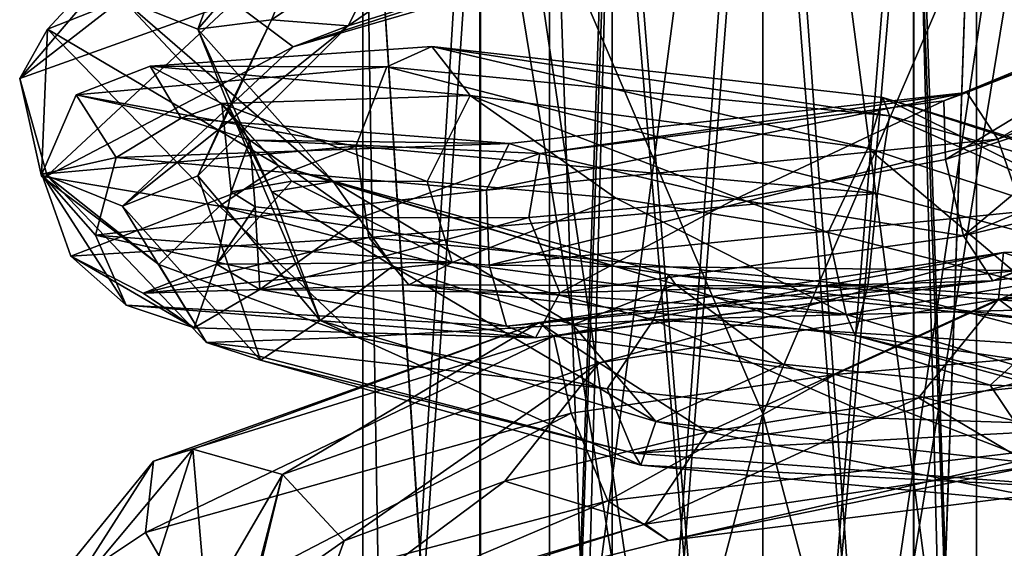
# Model space of a CAD drawing. Header units: millimetres. Extents: x -25 to 71, y -3 to 471.
# Tile 159 of 199: x -14 to 5, y 366 to 376. Entities that reach past the tile are written whole.
import ezdxf

# ---------------------------------------------------------------- set-up
doc = ezdxf.new("R2010")
doc.units = ezdxf.units.MM
doc.header["$LTSCALE"] = 65.185185
for name, color, linetype in [('1623', 7, 'CONTINUOUS'), ('1624', 7, 'CONTINUOUS'), ('1637', 7, 'CONTINUOUS'), ('1638', 7, 'CONTINUOUS'), ('1639', 7, 'CONTINUOUS'), ('1640', 7, 'CONTINUOUS'), ('902', 7, 'CONTINUOUS'), ('903', 7, 'CONTINUOUS'), ('904', 7, 'CONTINUOUS'), ('905', 7, 'CONTINUOUS')]:
    doc.layers.add(name, color=color, linetype=linetype)

msp = doc.modelspace()

# ---------------------------------------------------------------- linework, layer by layer
at = {"layer": '1623', "linetype": 'CONTINUOUS'}
for points in [[(9.226, 376.487, 9.482), (3.388, 374.063, 13.805), (10.449, 376.83, 10.327), (9.226, 376.487, 9.482)], [(10.449, 376.83, 10.327), (3.388, 374.063, 13.805), (3.823, 374.215, 15.248), (10.449, 376.83, 10.327)], [(10.449, 376.83, 10.327), (3.823, 374.215, 15.248), (4.401, 373.346, 16.338), (10.449, 376.83, 10.327)], [(11.738, 376.122, 10.714), (10.449, 376.83, 10.327), (4.401, 373.346, 16.338), (11.738, 376.122, 10.714)], [(9.226, 376.487, 9.482), (3.425, 372.96, 12.832), (3.388, 374.063, 13.805), (9.226, 376.487, 9.482)], [(6.826, 374.102, 10.981), (3.425, 372.96, 12.832), (9.226, 376.487, 9.482), (6.826, 374.102, 10.981)], [(11.738, 376.122, 10.714), (4.401, 373.346, 16.338), (4.869, 371.991, 16.434), (11.738, 376.122, 10.714)], [(-11.487, 374.713, -0.062), (-5.487, 374.163, -5.906), (-6.204, 375.081, -6.942), (-11.487, 374.713, -0.062)], [(-11.487, 374.713, -0.062), (-6.204, 375.081, -6.942), (-7.047, 374.699, -8.194), (-11.487, 374.713, -0.062)], [(-7.047, 374.699, -8.194), (-6.204, 375.081, -6.942), (2.374, 373.781, -10.24), (-7.047, 374.699, -8.194)], [(-5.487, 374.163, -5.906), (1.967, 373.175, -7.515), (-6.204, 375.081, -6.942), (-5.487, 374.163, -5.906)], [(-6.204, 375.081, -6.942), (1.967, 373.175, -7.515), (2.248, 374.125, -8.723), (-6.204, 375.081, -6.942)], [(-6.204, 375.081, -6.942), (2.248, 374.125, -8.723), (2.374, 373.781, -10.24), (-6.204, 375.081, -6.942)], [(-10.905, 373.737, 8.533), (-11.487, 374.713, -0.062), (-12.869, 374.177, -0.483), (-10.905, 373.737, 8.533)], [(-12.869, 374.177, -0.483), (-11.487, 374.713, -0.062), (-7.047, 374.699, -8.194), (-12.869, 374.177, -0.483)], [(-12.869, 374.177, -0.483), (-7.047, 374.699, -8.194), (-7.629, 373.211, -8.864), (-12.869, 374.177, -0.483)], [(-10.139, 374.009, 0.206), (-5.487, 374.163, -5.906), (-11.487, 374.713, -0.062), (-10.139, 374.009, 0.206)], [(-10.905, 373.737, 8.533), (-10.139, 374.009, 0.206), (-11.487, 374.713, -0.062), (-10.905, 373.737, 8.533)], [(-7.629, 373.211, -8.864), (-7.047, 374.699, -8.194), (2.148, 372.328, -11.199), (-7.629, 373.211, -8.864)], [(-7.047, 374.699, -8.194), (2.374, 373.781, -10.24), (2.148, 372.328, -11.199), (-7.047, 374.699, -8.194)], [(-12.12, 373.002, 9.079), (-12.869, 374.177, -0.483), (-13.515, 372.688, -0.696), (-12.12, 373.002, 9.079)], [(-13.515, 372.688, -0.696), (-12.869, 374.177, -0.483), (-7.629, 373.211, -8.864), (-13.515, 372.688, -0.696)], [(-12.12, 373.002, 9.079), (-10.905, 373.737, 8.533), (-12.869, 374.177, -0.483), (-12.12, 373.002, 9.079)], [(-10.139, 374.009, 0.206), (-6.291, 372.548, -4.951), (-5.487, 374.163, -5.906), (-10.139, 374.009, 0.206)], [(-6.291, 372.548, -4.951), (-2.756, 372.24, -6.901), (-5.487, 374.163, -5.906), (-6.291, 372.548, -4.951)], [(-2.756, 372.24, -6.901), (1.225, 371.594, -7.359), (-5.487, 374.163, -5.906), (-2.756, 372.24, -6.901)], [(-5.487, 374.163, -5.906), (1.225, 371.594, -7.359), (1.967, 373.175, -7.515), (-5.487, 374.163, -5.906)], [(3.823, 374.215, 15.248), (-4.754, 373.261, 14.609), (-5.182, 372.388, 15.763), (3.823, 374.215, 15.248)], [(4.401, 373.346, 16.338), (3.823, 374.215, 15.248), (-5.182, 372.388, 15.763), (4.401, 373.346, 16.338)], [(3.823, 374.215, 15.248), (-4.18, 373.078, 13.219), (-4.754, 373.261, 14.609), (3.823, 374.215, 15.248)], [(3.388, 374.063, 13.805), (-4.18, 373.078, 13.219), (3.823, 374.215, 15.248), (3.388, 374.063, 13.805)], [(3.388, 374.063, 13.805), (-0.523, 372.22, 13.247), (-4.18, 373.078, 13.219), (3.388, 374.063, 13.805)], [(3.425, 372.96, 12.832), (-0.523, 372.22, 13.247), (3.388, 374.063, 13.805), (3.425, 372.96, 12.832)], [(1.967, 373.175, -7.515), (8.414, 371.051, -3.909), (2.248, 374.125, -8.723), (1.967, 373.175, -7.515)], [(2.248, 374.125, -8.723), (8.414, 371.051, -3.909), (9.549, 371.851, -4.602), (2.248, 374.125, -8.723)], [(2.248, 374.125, -8.723), (9.549, 371.851, -4.602), (10.579, 371.422, -5.677), (2.248, 374.125, -8.723)], [(2.374, 373.781, -10.24), (2.248, 374.125, -8.723), (10.579, 371.422, -5.677), (2.374, 373.781, -10.24)], [(-9.614, 373.328, 7.827), (-10.139, 374.009, 0.206), (-10.905, 373.737, 8.533), (-9.614, 373.328, 7.827)], [(-8.829, 372.557, -1.796), (-6.291, 372.548, -4.951), (-10.139, 374.009, 0.206), (-8.829, 372.557, -1.796)], [(-9.965, 372.358, 2.081), (-8.829, 372.557, -1.796), (-10.139, 374.009, 0.206), (-9.965, 372.358, 2.081)], [(-9.614, 373.328, 7.827), (-9.965, 372.358, 2.081), (-10.139, 374.009, 0.206), (-9.614, 373.328, 7.827)], [(-4.754, 373.261, 14.609), (-10.905, 373.737, 8.533), (-12.12, 373.002, 9.079), (-4.754, 373.261, 14.609)], [(-4.754, 373.261, 14.609), (-9.614, 373.328, 7.827), (-10.905, 373.737, 8.533), (-4.754, 373.261, 14.609)], [(2.148, 372.328, -11.199), (2.374, 373.781, -10.24), (10.825, 370.023, -6.602), (2.148, 372.328, -11.199)], [(2.374, 373.781, -10.24), (10.579, 371.422, -5.677), (10.825, 370.023, -6.602), (2.374, 373.781, -10.24)], [(-9.515, 372.079, 6.094), (-9.965, 372.358, 2.081), (-9.614, 373.328, 7.827), (-9.515, 372.079, 6.094)], [(-7.553, 371.871, 9.618), (-9.515, 372.079, 6.094), (-9.614, 373.328, 7.827), (-7.553, 371.871, 9.618)], [(-4.18, 373.078, 13.219), (-7.553, 371.871, 9.618), (-9.614, 373.328, 7.827), (-4.18, 373.078, 13.219)], [(-4.18, 373.078, 13.219), (-9.614, 373.328, 7.827), (-4.754, 373.261, 14.609), (-4.18, 373.078, 13.219)], [(4.401, 373.346, 16.338), (-5.182, 372.388, 15.763), (-5.128, 370.982, 16.067), (4.401, 373.346, 16.338)], [(4.869, 371.991, 16.434), (4.401, 373.346, 16.338), (-5.128, 370.982, 16.067), (4.869, 371.991, 16.434)], [(-5.182, 372.388, 15.763), (-4.754, 373.261, 14.609), (-12.12, 373.002, 9.079), (-5.182, 372.388, 15.763)], [(1.225, 371.594, -7.359), (4.98, 370.634, -6.272), (1.967, 373.175, -7.515), (1.225, 371.594, -7.359)], [(1.967, 373.175, -7.515), (4.98, 370.634, -6.272), (8.414, 371.051, -3.909), (1.967, 373.175, -7.515)], [(-12.511, 371.545, 9.258), (-12.12, 373.002, 9.079), (-13.515, 372.688, -0.696), (-12.511, 371.545, 9.258)], [(-5.182, 372.388, 15.763), (-12.12, 373.002, 9.079), (-12.511, 371.545, 9.258), (-5.182, 372.388, 15.763)], [(-4.386, 371.879, 12.128), (-7.553, 371.871, 9.618), (-4.18, 373.078, 13.219), (-4.386, 371.879, 12.128)], [(-0.523, 372.22, 13.247), (-4.386, 371.879, 12.128), (-4.18, 373.078, 13.219), (-0.523, 372.22, 13.247)], [(-5.128, 370.982, 16.067), (-5.182, 372.388, 15.763), (-12.511, 371.545, 9.258), (-5.128, 370.982, 16.067)], [(7.325, 365.908, 9.443), (0.341, 364.283, 12.126), (8.289, 366.258, 10.566), (7.325, 365.908, 9.443)], [(8.289, 366.258, 10.566), (0.341, 364.283, 12.126), (0.367, 364.561, 13.615), (8.289, 366.258, 10.566)], [(8.289, 366.258, 10.566), (0.367, 364.561, 13.615), (0.549, 363.789, 14.896), (8.289, 366.258, 10.566)], [(9.357, 365.543, 11.365), (8.289, 366.258, 10.566), (0.549, 363.789, 14.896), (9.357, 365.543, 11.365)], [(7.325, 365.908, 9.443), (2.065, 363.349, 11.147), (0.341, 364.283, 12.126), (7.325, 365.908, 9.443)], [(5.73, 364.22, 9.683), (2.065, 363.349, 11.147), (7.325, 365.908, 9.443), (5.73, 364.22, 9.683)]]:
    msp.add_3dface(points, dxfattribs=at)
at = {"layer": '1624', "linetype": 'CONTINUOUS'}
for points in [[(3.425, 372.96, 12.832), (6.826, 374.102, 10.981), (3.759, 371.536, 12.978), (3.425, 372.96, 12.832)], [(6.826, 374.102, 10.981), (9.405, 373.898, 8.391), (3.759, 371.536, 12.978), (6.826, 374.102, 10.981)], [(9.405, 373.898, 8.391), (10.684, 373.189, 8.82), (3.759, 371.536, 12.978), (9.405, 373.898, 8.391)], [(-13.515, 372.688, -0.696), (-7.629, 373.211, -8.864), (-12.969, 371.15, -0.784), (-13.515, 372.688, -0.696)], [(-7.629, 373.211, -8.864), (-7.386, 371.505, -8.668), (-12.969, 371.15, -0.784), (-7.629, 373.211, -8.864)], [(-7.629, 373.211, -8.864), (2.148, 372.328, -11.199), (-7.386, 371.505, -8.668), (-7.629, 373.211, -8.864)], [(10.684, 373.189, 8.82), (4.312, 370.688, 14.103), (3.759, 371.536, 12.978), (10.684, 373.189, 8.82)], [(10.684, 373.189, 8.82), (4.772, 370.885, 15.528), (4.312, 370.688, 14.103), (10.684, 373.189, 8.82)], [(-0.523, 372.22, 13.247), (3.425, 372.96, 12.832), (3.759, 371.536, 12.978), (-0.523, 372.22, 13.247)], [(-12.511, 371.545, 9.258), (-13.515, 372.688, -0.696), (-11.933, 370.233, 8.77), (-12.511, 371.545, 9.258)], [(-13.515, 372.688, -0.696), (-12.969, 371.15, -0.784), (-11.933, 370.233, 8.77), (-13.515, 372.688, -0.696)], [(-8.829, 372.557, -1.796), (-9.965, 372.358, 2.081), (-10.239, 371.002, -0.092), (-8.829, 372.557, -1.796)], [(-8.829, 372.557, -1.796), (-10.239, 371.002, -0.092), (-5.825, 371.032, -6.366), (-8.829, 372.557, -1.796)], [(-6.291, 372.548, -4.951), (-8.829, 372.557, -1.796), (-5.825, 371.032, -6.366), (-6.291, 372.548, -4.951)], [(-2.756, 372.24, -6.901), (-6.291, 372.548, -4.951), (-5.825, 371.032, -6.366), (-2.756, 372.24, -6.901)], [(-9.965, 372.358, 2.081), (-9.515, 372.079, 6.094), (-10.239, 371.002, -0.092), (-9.965, 372.358, 2.081)], [(2.148, 372.328, -11.199), (1.967, 370.592, -10.967), (-7.386, 371.505, -8.668), (2.148, 372.328, -11.199)], [(-2.756, 372.24, -6.901), (-5.825, 371.032, -6.366), (1.561, 370.059, -8.227), (-2.756, 372.24, -6.901)], [(-4.386, 371.879, 12.128), (-0.523, 372.22, 13.247), (-3.805, 370.467, 12.694), (-4.386, 371.879, 12.128)], [(-0.523, 372.22, 13.247), (3.759, 371.536, 12.978), (-3.805, 370.467, 12.694), (-0.523, 372.22, 13.247)], [(1.225, 371.594, -7.359), (-2.756, 372.24, -6.901), (1.561, 370.059, -8.227), (1.225, 371.594, -7.359)], [(2.148, 372.328, -11.199), (10.825, 370.023, -6.602), (1.967, 370.592, -10.967), (2.148, 372.328, -11.199)], [(-9.515, 372.079, 6.094), (-9.427, 370.527, 7.509), (-10.239, 371.002, -0.092), (-9.515, 372.079, 6.094)], [(-9.515, 372.079, 6.094), (-7.553, 371.871, 9.618), (-9.427, 370.527, 7.509), (-9.515, 372.079, 6.094)], [(-7.553, 371.871, 9.618), (-4.386, 371.879, 12.128), (-9.427, 370.527, 7.509), (-7.553, 371.871, 9.618)], [(-4.386, 371.879, 12.128), (-3.805, 370.467, 12.694), (-9.427, 370.527, 7.509), (-4.386, 371.879, 12.128)], [(4.869, 371.991, 16.434), (-5.128, 370.982, 16.067), (4.772, 370.885, 15.528), (4.869, 371.991, 16.434)], [(-12.969, 371.15, -0.784), (-7.386, 371.505, -8.668), (-11.614, 370.459, -0.529), (-12.969, 371.15, -0.784)], [(-5.128, 370.982, 16.067), (-12.511, 371.545, 9.258), (-4.807, 369.843, 15.256), (-5.128, 370.982, 16.067)], [(-12.511, 371.545, 9.258), (-11.933, 370.233, 8.77), (-4.807, 369.843, 15.256), (-12.511, 371.545, 9.258)], [(-11.614, 370.459, -0.529), (-7.386, 371.505, -8.668), (-6.639, 370.616, -7.627), (-11.614, 370.459, -0.529)], [(-7.386, 371.505, -8.668), (1.967, 370.592, -10.967), (-6.639, 370.616, -7.627), (-7.386, 371.505, -8.668)], [(3.759, 371.536, 12.978), (4.312, 370.688, 14.103), (-3.805, 370.467, 12.694), (3.759, 371.536, 12.978)], [(4.98, 370.634, -6.272), (1.225, 371.594, -7.359), (1.561, 370.059, -8.227), (4.98, 370.634, -6.272)], [(-11.933, 370.233, 8.77), (-12.969, 371.15, -0.784), (-10.659, 369.81, 8.051), (-11.933, 370.233, 8.77)], [(-10.659, 369.81, 8.051), (-12.969, 371.15, -0.784), (-11.614, 370.459, -0.529), (-10.659, 369.81, 8.051)], [(-11.614, 370.459, -0.529), (-6.639, 370.616, -7.627), (-5.825, 371.032, -6.366), (-11.614, 370.459, -0.529)], [(-10.239, 371.002, -0.092), (-11.614, 370.459, -0.529), (-5.825, 371.032, -6.366), (-10.239, 371.002, -0.092)], [(-10.659, 369.81, 8.051), (-11.614, 370.459, -0.529), (-10.239, 371.002, -0.092), (-10.659, 369.81, 8.051)], [(-9.427, 370.527, 7.509), (-10.659, 369.81, 8.051), (-10.239, 371.002, -0.092), (-9.427, 370.527, 7.509)], [(-5.825, 371.032, -6.366), (-6.639, 370.616, -7.627), (1.561, 370.059, -8.227), (-5.825, 371.032, -6.366)], [(-5.128, 370.982, 16.067), (-4.807, 369.843, 15.256), (4.772, 370.885, 15.528), (-5.128, 370.982, 16.067)], [(4.772, 370.885, 15.528), (-4.807, 369.843, 15.256), (4.312, 370.688, 14.103), (4.772, 370.885, 15.528)], [(-6.639, 370.616, -7.627), (1.967, 370.592, -10.967), (1.727, 369.666, -9.729), (-6.639, 370.616, -7.627)], [(-6.639, 370.616, -7.627), (1.727, 369.666, -9.729), (1.561, 370.059, -8.227), (-6.639, 370.616, -7.627)], [(4.312, 370.688, 14.103), (-4.807, 369.843, 15.256), (-4.261, 369.623, 13.865), (4.312, 370.688, 14.103)], [(4.312, 370.688, 14.103), (-4.261, 369.623, 13.865), (-3.805, 370.467, 12.694), (4.312, 370.688, 14.103)], [(4.98, 370.634, -6.272), (1.561, 370.059, -8.227), (8.148, 368.078, -4.82), (4.98, 370.634, -6.272)], [(1.967, 370.592, -10.967), (10.313, 368.401, -6.597), (1.727, 369.666, -9.729), (1.967, 370.592, -10.967)], [(10.825, 370.023, -6.602), (10.313, 368.401, -6.597), (1.967, 370.592, -10.967), (10.825, 370.023, -6.602)], [(-4.261, 369.623, 13.865), (-10.659, 369.81, 8.051), (-9.427, 370.527, 7.509), (-4.261, 369.623, 13.865)], [(-3.805, 370.467, 12.694), (-4.261, 369.623, 13.865), (-9.427, 370.527, 7.509), (-3.805, 370.467, 12.694)], [(-4.807, 369.843, 15.256), (-11.933, 370.233, 8.77), (-4.261, 369.623, 13.865), (-4.807, 369.843, 15.256)], [(-4.261, 369.623, 13.865), (-11.933, 370.233, 8.77), (-10.659, 369.81, 8.051), (-4.261, 369.623, 13.865)], [(1.561, 370.059, -8.227), (1.727, 369.666, -9.729), (8.148, 368.078, -4.82), (1.561, 370.059, -8.227)], [(1.727, 369.666, -9.729), (10.313, 368.401, -6.597), (9.207, 367.605, -5.851), (1.727, 369.666, -9.729)], [(1.727, 369.666, -9.729), (9.207, 367.605, -5.851), (8.148, 368.078, -4.82), (1.727, 369.666, -9.729)]]:
    msp.add_3dface(points, dxfattribs=at)
at = {"layer": '1637', "linetype": 'CONTINUOUS'}
for points in [[(-6.946, 377.096, 223.24), (-3.579, 378.349, 225.123), (-7.776, 375.464, 223.668), (-6.946, 377.096, 223.24)], [(-7.776, 375.464, 223.668), (-3.579, 378.349, 225.123), (-1.211, 377.527, 226.574), (-7.776, 375.464, 223.668)], [(-13.929, 374.477, 217.955), (-9.925, 375.912, 225.439), (-9.432, 377.971, 226.266), (-13.929, 374.477, 217.955)], [(-7.776, 375.464, 223.668), (-1.211, 377.527, 226.574), (-8.802, 375.076, 224.766), (-7.776, 375.464, 223.668)], [(-8.802, 375.076, 224.766), (-1.211, 377.527, 226.574), (-1.357, 377.241, 228.101), (-8.802, 375.076, 224.766)], [(-8.802, 375.076, 224.766), (-1.357, 377.241, 228.101), (-9.925, 375.912, 225.439), (-8.802, 375.076, 224.766)], [(-9.209, 375.579, 220.237), (-6.946, 377.096, 223.24), (-7.776, 375.464, 223.668), (-9.209, 375.579, 220.237)], [(-13.412, 372.656, 217.341), (-9.925, 375.912, 225.439), (-13.929, 374.477, 217.955), (-13.412, 372.656, 217.341)], [(-13.412, 372.656, 217.341), (-8.802, 375.076, 224.766), (-9.925, 375.912, 225.439), (-13.412, 372.656, 217.341)], [(-10.003, 373.946, 216.616), (-9.209, 375.579, 220.237), (-10.592, 372.657, 217.354), (-10.003, 373.946, 216.616)], [(-10.592, 372.657, 217.354), (-9.209, 375.579, 220.237), (-7.776, 375.464, 223.668), (-10.592, 372.657, 217.354)], [(-10.592, 372.657, 217.354), (-7.776, 375.464, 223.668), (-12.003, 372.087, 217.561), (-10.592, 372.657, 217.354)], [(-12.003, 372.087, 217.561), (-7.776, 375.464, 223.668), (-8.802, 375.076, 224.766), (-12.003, 372.087, 217.561)], [(-12.003, 372.087, 217.561), (-8.802, 375.076, 224.766), (-13.412, 372.656, 217.341), (-12.003, 372.087, 217.561)], [(-13.518, 372.652, 213.184), (-13.412, 372.656, 217.341), (-13.929, 374.477, 217.955), (-13.518, 372.652, 213.184)], [(-8.299, 369.945, 210.806), (-10.003, 373.946, 216.616), (-10.592, 372.657, 217.354), (-8.299, 369.945, 210.806)], [(-9.203, 372.359, 212.981), (-10.003, 373.946, 216.616), (-8.299, 369.945, 210.806), (-9.203, 372.359, 212.981)], [(-11.319, 370.994, 208.864), (-13.412, 372.656, 217.341), (-13.518, 372.652, 213.184), (-11.319, 370.994, 208.864)], [(-10.431, 369.536, 209.005), (-12.003, 372.087, 217.561), (-13.412, 372.656, 217.341), (-10.431, 369.536, 209.005)], [(-10.431, 369.536, 209.005), (-13.412, 372.656, 217.341), (-11.319, 370.994, 208.864), (-10.431, 369.536, 209.005)], [(-9.416, 369.207, 210.084), (-10.592, 372.657, 217.354), (-12.003, 372.087, 217.561), (-9.416, 369.207, 210.084)], [(-8.299, 369.945, 210.806), (-10.592, 372.657, 217.354), (-9.416, 369.207, 210.084), (-8.299, 369.945, 210.806)], [(-6.939, 370.965, 209.94), (-9.203, 372.359, 212.981), (-8.299, 369.945, 210.806), (-6.939, 370.965, 209.94)], [(-9.416, 369.207, 210.084), (-12.003, 372.087, 217.561), (-10.431, 369.536, 209.005), (-9.416, 369.207, 210.084)], [(-7.617, 369.635, 205.585), (-10.431, 369.536, 209.005), (-11.319, 370.994, 208.864), (-7.617, 369.635, 205.585)], [(-2.004, 368.053, 207.319), (-6.939, 370.965, 209.94), (-8.299, 369.945, 210.806), (-2.004, 368.053, 207.319)], [(-3.565, 369.867, 207.999), (-6.939, 370.965, 209.94), (-2.004, 368.053, 207.319), (-3.565, 369.867, 207.999)], [(-2.287, 367.235, 206.078), (-8.299, 369.945, 210.806), (-9.416, 369.207, 210.084), (-2.287, 367.235, 206.078)], [(-2.004, 368.053, 207.319), (-8.299, 369.945, 210.806), (-2.287, 367.235, 206.078), (-2.004, 368.053, 207.319)], [(0.375, 369.127, 207.503), (-3.565, 369.867, 207.999), (-2.004, 368.053, 207.319), (0.375, 369.127, 207.503)], [(-2.921, 368.667, 203.814), (-10.431, 369.536, 209.005), (-7.617, 369.635, 205.585), (-2.921, 368.667, 203.814)], [(-2.419, 367.462, 204.592), (-9.416, 369.207, 210.084), (-10.431, 369.536, 209.005), (-2.419, 367.462, 204.592)], [(-2.419, 367.462, 204.592), (-10.431, 369.536, 209.005), (-2.921, 368.667, 203.814), (-2.419, 367.462, 204.592)], [(-2.287, 367.235, 206.078), (-9.416, 369.207, 210.084), (-2.419, 367.462, 204.592), (-2.287, 367.235, 206.078)], [(5.258, 367.251, 208.721), (0.375, 369.127, 207.503), (-2.004, 368.053, 207.319), (5.258, 367.251, 208.721)], [(4.26, 368.738, 208.559), (0.375, 369.127, 207.503), (5.258, 367.251, 208.721), (4.26, 368.738, 208.559)], [(7.463, 368.641, 211.027), (4.26, 368.738, 208.559), (5.258, 367.251, 208.721), (7.463, 368.641, 211.027)], [(2.169, 368.118, 203.798), (-2.419, 367.462, 204.592), (-2.921, 368.667, 203.814), (2.169, 368.118, 203.798)], [(6.967, 367.962, 205.562), (-2.419, 367.462, 204.592), (2.169, 368.118, 203.798), (6.967, 367.962, 205.562)], [(5.944, 366.47, 207.62), (-2.004, 368.053, 207.319), (-2.287, 367.235, 206.078), (5.944, 366.47, 207.62)], [(5.258, 367.251, 208.721), (-2.004, 368.053, 207.319), (5.944, 366.47, 207.62), (5.258, 367.251, 208.721)], [(6.76, 366.771, 206.382), (-2.419, 367.462, 204.592), (6.967, 367.962, 205.562), (6.76, 366.771, 206.382)], [(6.76, 366.771, 206.382), (-2.287, 367.235, 206.078), (-2.419, 367.462, 204.592), (6.76, 366.771, 206.382)], [(5.944, 366.47, 207.62), (-2.287, 367.235, 206.078), (6.76, 366.771, 206.382), (5.944, 366.47, 207.62)]]:
    msp.add_3dface(points, dxfattribs=at)
at = {"layer": '1638', "linetype": 'CONTINUOUS'}
for points in [[(-11.997, 375.965, 216.035), (-9.139, 379.25, 223.242), (-10.588, 375.406, 216.273), (-11.997, 375.965, 216.035)], [(-10.588, 375.406, 216.273), (-9.139, 379.25, 223.242), (-8.015, 378.399, 222.594), (-10.588, 375.406, 216.273)], [(-13.929, 374.477, 217.955), (-9.432, 377.971, 226.266), (-10.164, 378.894, 224.353), (-13.929, 374.477, 217.955)], [(-13.408, 375.405, 216.26), (-13.929, 374.477, 217.955), (-10.164, 378.894, 224.353), (-13.408, 375.405, 216.26)], [(-13.408, 375.405, 216.26), (-10.164, 378.894, 224.353), (-11.997, 375.965, 216.035), (-13.408, 375.405, 216.26)], [(-9.209, 375.579, 220.237), (-10.588, 375.406, 216.273), (-8.015, 378.399, 222.594), (-9.209, 375.579, 220.237)], [(-6.946, 377.096, 223.24), (-9.209, 375.579, 220.237), (-8.015, 378.399, 222.594), (-6.946, 377.096, 223.24)], [(-9.07, 372.845, 208.796), (-13.408, 375.405, 216.26), (-11.997, 375.965, 216.035), (-9.07, 372.845, 208.796)], [(-9.07, 372.845, 208.796), (-11.997, 375.965, 216.035), (-8.054, 372.548, 209.887), (-9.07, 372.845, 208.796)], [(-8.054, 372.548, 209.887), (-11.997, 375.965, 216.035), (-10.588, 375.406, 216.273), (-8.054, 372.548, 209.887)], [(-9.209, 375.579, 220.237), (-10.003, 373.946, 216.616), (-10.588, 375.406, 216.273), (-9.209, 375.579, 220.237)], [(-13.518, 372.652, 213.184), (-13.929, 374.477, 217.955), (-13.408, 375.405, 216.26), (-13.518, 372.652, 213.184)], [(-10.187, 372.091, 208.098), (-13.518, 372.652, 213.184), (-13.408, 375.405, 216.26), (-10.187, 372.091, 208.098)], [(-10.187, 372.091, 208.098), (-13.408, 375.405, 216.26), (-9.07, 372.845, 208.796), (-10.187, 372.091, 208.098)], [(-10.003, 373.946, 216.616), (-9.203, 372.359, 212.981), (-10.588, 375.406, 216.273), (-10.003, 373.946, 216.616)], [(-9.203, 372.359, 212.981), (-8.054, 372.548, 209.887), (-10.588, 375.406, 216.273), (-9.203, 372.359, 212.981)], [(-1.768, 370.807, 205.176), (-10.187, 372.091, 208.098), (-9.07, 372.845, 208.796), (-1.768, 370.807, 205.176)], [(-1.768, 370.807, 205.176), (-9.07, 372.845, 208.796), (-1.636, 370.62, 206.671), (-1.768, 370.807, 205.176)], [(-1.636, 370.62, 206.671), (-9.07, 372.845, 208.796), (-8.054, 372.548, 209.887), (-1.636, 370.62, 206.671)], [(-11.319, 370.994, 208.864), (-13.518, 372.652, 213.184), (-10.187, 372.091, 208.098), (-11.319, 370.994, 208.864)], [(-9.203, 372.359, 212.981), (-6.939, 370.965, 209.94), (-8.054, 372.548, 209.887), (-9.203, 372.359, 212.981)], [(-6.939, 370.965, 209.94), (-3.565, 369.867, 207.999), (-8.054, 372.548, 209.887), (-6.939, 370.965, 209.94)], [(-3.565, 369.867, 207.999), (-1.636, 370.62, 206.671), (-8.054, 372.548, 209.887), (-3.565, 369.867, 207.999)], [(-7.617, 369.635, 205.585), (-11.319, 370.994, 208.864), (-10.187, 372.091, 208.098), (-7.617, 369.635, 205.585)], [(-2.051, 369.957, 203.961), (-7.617, 369.635, 205.585), (-10.187, 372.091, 208.098), (-2.051, 369.957, 203.961)], [(-2.051, 369.957, 203.961), (-10.187, 372.091, 208.098), (-1.768, 370.807, 205.176), (-2.051, 369.957, 203.961)], [(6.386, 370.184, 207.091), (-2.051, 369.957, 203.961), (-1.768, 370.807, 205.176), (6.386, 370.184, 207.091)], [(6.386, 370.184, 207.091), (-1.768, 370.807, 205.176), (5.571, 369.914, 208.339), (6.386, 370.184, 207.091)], [(5.571, 369.914, 208.339), (-1.768, 370.807, 205.176), (-1.636, 370.62, 206.671), (5.571, 369.914, 208.339)], [(-3.565, 369.867, 207.999), (0.375, 369.127, 207.503), (-1.636, 370.62, 206.671), (-3.565, 369.867, 207.999)], [(0.375, 369.127, 207.503), (4.26, 368.738, 208.559), (-1.636, 370.62, 206.671), (0.375, 369.127, 207.503)], [(4.26, 368.738, 208.559), (5.571, 369.914, 208.339), (-1.636, 370.62, 206.671), (4.26, 368.738, 208.559)], [(7.073, 369.372, 206.014), (-2.051, 369.957, 203.961), (6.386, 370.184, 207.091), (7.073, 369.372, 206.014)], [(-2.921, 368.667, 203.814), (-7.617, 369.635, 205.585), (-2.051, 369.957, 203.961), (-2.921, 368.667, 203.814)], [(2.169, 368.118, 203.798), (-2.921, 368.667, 203.814), (-2.051, 369.957, 203.961), (2.169, 368.118, 203.798)], [(7.073, 369.372, 206.014), (2.169, 368.118, 203.798), (-2.051, 369.957, 203.961), (7.073, 369.372, 206.014)], [(4.26, 368.738, 208.559), (7.463, 368.641, 211.027), (5.571, 369.914, 208.339), (4.26, 368.738, 208.559)], [(6.967, 367.962, 205.562), (2.169, 368.118, 203.798), (7.073, 369.372, 206.014), (6.967, 367.962, 205.562)]]:
    msp.add_3dface(points, dxfattribs=at)
at = {"layer": '1639', "linetype": 'CONTINUOUS'}
for points in [[(6.206, 369.352, 230.473), (1.353, 368.938, 231.956), (6.305, 367.657, 230.06), (6.206, 369.352, 230.473)], [(1.353, 368.938, 231.956), (-3.591, 368.212, 231.682), (-2.909, 366.573, 231.518), (1.353, 368.938, 231.956)], [(6.305, 367.657, 230.06), (1.353, 368.938, 231.956), (-2.909, 366.573, 231.518), (6.305, 367.657, 230.06)], [(6.404, 368.86, 225.617), (5.065, 367.224, 227.565), (2.917, 368.502, 227.594), (6.404, 368.86, 225.617)], [(5.065, 367.224, 227.565), (-2.204, 366.134, 228.822), (2.917, 368.502, 227.594), (5.065, 367.224, 227.565)], [(2.917, 368.502, 227.594), (-2.204, 366.134, 228.822), (-1.047, 367.856, 228.104), (2.917, 368.502, 227.594)], [(-3.591, 368.212, 231.682), (-11.573, 365.979, 226.312), (-10.72, 364.519, 226.738), (-3.591, 368.212, 231.682)], [(-2.909, 366.573, 231.518), (-3.591, 368.212, 231.682), (-10.72, 364.519, 226.738), (-2.909, 366.573, 231.518)], [(-1.047, 367.856, 228.104), (-2.204, 366.134, 228.822), (-4.837, 366.941, 227.053), (-1.047, 367.856, 228.104)], [(6.305, 367.657, 230.06), (-2.909, 366.573, 231.518), (-1.772, 365.829, 230.404), (6.305, 367.657, 230.06)], [(6.172, 366.818, 228.644), (6.305, 367.657, 230.06), (-1.772, 365.829, 230.404), (6.172, 366.818, 228.644)], [(5.065, 367.224, 227.565), (-1.772, 365.829, 230.404), (-2.204, 366.134, 228.822), (5.065, 367.224, 227.565)], [(6.172, 366.818, 228.644), (-1.772, 365.829, 230.404), (5.065, 367.224, 227.565), (6.172, 366.818, 228.644)], [(-2.204, 366.134, 228.822), (-8.41, 364.276, 225.14), (-4.837, 366.941, 227.053), (-2.204, 366.134, 228.822)], [(-4.837, 366.941, 227.053), (-8.41, 364.276, 225.14), (-7.847, 365.819, 224.647), (-4.837, 366.941, 227.053)], [(-2.909, 366.573, 231.518), (-10.72, 364.519, 226.738), (-8.908, 364.021, 226.808), (-2.909, 366.573, 231.518)], [(-1.772, 365.829, 230.404), (-2.909, 366.573, 231.518), (-8.908, 364.021, 226.808), (-1.772, 365.829, 230.404)], [(-1.772, 365.829, 230.404), (-8.908, 364.021, 226.808), (-2.204, 366.134, 228.822), (-1.772, 365.829, 230.404)], [(-2.204, 366.134, 228.822), (-8.908, 364.021, 226.808), (-8.41, 364.276, 225.14), (-2.204, 366.134, 228.822)], [(-11.573, 365.979, 226.312), (-13.616, 364.618, 221.852), (-10.72, 364.519, 226.738), (-11.573, 365.979, 226.312)], [(-7.847, 365.819, 224.647), (-8.41, 364.276, 225.14), (-9.655, 364.553, 221.208), (-7.847, 365.819, 224.647)]]:
    msp.add_3dface(points, dxfattribs=at)
at = {"layer": '1640', "linetype": 'CONTINUOUS'}
for points in [[(4.512, 371.22, 228.644), (-3.067, 369.155, 228.056), (-4.195, 369.911, 229.038), (4.512, 371.22, 228.644)], [(4.512, 371.22, 228.644), (-4.195, 369.911, 229.038), (-3.918, 369.653, 230.699), (4.512, 371.22, 228.644)], [(5.565, 370.851, 229.825), (4.512, 371.22, 228.644), (-3.918, 369.653, 230.699), (5.565, 370.851, 229.825)], [(4.416, 370.345, 227.299), (-3.067, 369.155, 228.056), (4.512, 371.22, 228.644), (4.416, 370.345, 227.299)], [(9.681, 370.524, 221.814), (4.416, 370.345, 227.299), (10.84, 371.285, 222.523), (9.681, 370.524, 221.814)], [(10.84, 371.285, 222.523), (4.416, 370.345, 227.299), (4.512, 371.22, 228.644), (10.84, 371.285, 222.523)], [(10.84, 371.285, 222.523), (4.512, 371.22, 228.644), (5.565, 370.851, 229.825), (10.84, 371.285, 222.523)], [(1.353, 368.938, 231.956), (5.565, 370.851, 229.825), (-3.918, 369.653, 230.699), (1.353, 368.938, 231.956)], [(1.353, 368.938, 231.956), (6.206, 369.352, 230.473), (5.565, 370.851, 229.825), (1.353, 368.938, 231.956)], [(9.681, 370.524, 221.814), (6.404, 368.86, 225.617), (4.416, 370.345, 227.299), (9.681, 370.524, 221.814)], [(4.416, 370.345, 227.299), (-1.047, 367.856, 228.104), (-3.067, 369.155, 228.056), (4.416, 370.345, 227.299)], [(2.917, 368.502, 227.594), (-1.047, 367.856, 228.104), (4.416, 370.345, 227.299), (2.917, 368.502, 227.594)], [(6.404, 368.86, 225.617), (2.917, 368.502, 227.594), (4.416, 370.345, 227.299), (6.404, 368.86, 225.617)], [(-4.195, 369.911, 229.038), (-10.684, 367.535, 223.58), (-11.424, 367.314, 225.208), (-4.195, 369.911, 229.038)], [(-3.918, 369.653, 230.699), (-4.195, 369.911, 229.038), (-11.424, 367.314, 225.208), (-3.918, 369.653, 230.699)], [(-4.195, 369.911, 229.038), (-9.005, 367.062, 223.784), (-10.684, 367.535, 223.58), (-4.195, 369.911, 229.038)], [(-3.067, 369.155, 228.056), (-9.005, 367.062, 223.784), (-4.195, 369.911, 229.038), (-3.067, 369.155, 228.056)], [(-11.573, 365.979, 226.312), (-3.591, 368.212, 231.682), (-3.918, 369.653, 230.699), (-11.573, 365.979, 226.312)], [(-11.573, 365.979, 226.312), (-3.918, 369.653, 230.699), (-11.424, 367.314, 225.208), (-11.573, 365.979, 226.312)], [(-3.591, 368.212, 231.682), (1.353, 368.938, 231.956), (-3.918, 369.653, 230.699), (-3.591, 368.212, 231.682)], [(-3.067, 369.155, 228.056), (-7.847, 365.819, 224.647), (-9.005, 367.062, 223.784), (-3.067, 369.155, 228.056)], [(-4.837, 366.941, 227.053), (-7.847, 365.819, 224.647), (-3.067, 369.155, 228.056), (-4.837, 366.941, 227.053)], [(-1.047, 367.856, 228.104), (-4.837, 366.941, 227.053), (-3.067, 369.155, 228.056), (-1.047, 367.856, 228.104)], [(-10.684, 367.535, 223.58), (-11.557, 364.806, 215.265), (-13.206, 364.524, 216.218), (-10.684, 367.535, 223.58)], [(-11.424, 367.314, 225.208), (-10.684, 367.535, 223.58), (-13.206, 364.524, 216.218), (-11.424, 367.314, 225.208)], [(-10.684, 367.535, 223.58), (-10.434, 364.61, 216.736), (-11.557, 364.806, 215.265), (-10.684, 367.535, 223.58)], [(-9.005, 367.062, 223.784), (-10.434, 364.61, 216.736), (-10.684, 367.535, 223.58), (-9.005, 367.062, 223.784)], [(-13.616, 364.618, 221.852), (-11.573, 365.979, 226.312), (-11.424, 367.314, 225.208), (-13.616, 364.618, 221.852)], [(-13.616, 364.618, 221.852), (-11.424, 367.314, 225.208), (-13.206, 364.524, 216.218), (-13.616, 364.618, 221.852)], [(-9.005, 367.062, 223.784), (-9.914, 363.291, 217.421), (-10.434, 364.61, 216.736), (-9.005, 367.062, 223.784)], [(-9.655, 364.553, 221.208), (-9.914, 363.291, 217.421), (-9.005, 367.062, 223.784), (-9.655, 364.553, 221.208)], [(-7.847, 365.819, 224.647), (-9.655, 364.553, 221.208), (-9.005, 367.062, 223.784), (-7.847, 365.819, 224.647)]]:
    msp.add_3dface(points, dxfattribs=at)
at = {"layer": '902', "linetype": 'CONTINUOUS'}
for points in [[(0, 348.2, -4), (2.824, 383.067, 2.69), (0, 387.19, 2.875), (0, 348.2, -4)], [(2.824, 348.2, 222.833), (0, 348.2, 224), (0, 387.19, 217.125), (2.824, 348.2, 222.833)], [(2.824, 383.067, 217.31), (2.824, 348.2, 222.833), (0, 387.19, 217.125), (2.824, 383.067, 217.31)], [(2.828, 348.2, 2.828), (0, 348.2, 4), (0, 384.454, 10.393), (2.828, 348.2, 2.828)], [(2.828, 381.318, 8.074), (2.828, 348.2, 2.828), (0, 384.454, 10.393), (2.828, 381.318, 8.074)], [(0, 348.2, 216), (2.828, 381.318, 211.926), (0, 384.454, 209.607), (0, 348.2, 216)], [(0, 348.2, -4), (2.824, 348.2, -2.833), (2.824, 383.067, 2.69), (0, 348.2, -4)], [(2.824, 383.067, 2.69), (2.824, 348.2, -2.833), (4, 382.193, 5.381), (2.824, 383.067, 2.69)], [(2.824, 348.2, 222.833), (2.824, 383.067, 217.31), (3.694, 348.2, 221.535), (2.824, 348.2, 222.833)], [(3.694, 348.2, 221.535), (2.824, 383.067, 217.31), (4, 348.2, 220.003), (3.694, 348.2, 221.535)], [(4, 348.2, 220.003), (2.824, 383.067, 217.31), (4, 382.193, 214.619), (4, 348.2, 220.003)], [(2.824, 348.2, -2.833), (4, 348.2, -0.003), (4, 382.193, 5.381), (2.824, 348.2, -2.833)], [(4, 382.193, 5.381), (4, 348.2, -0.003), (2.828, 381.318, 8.074), (4, 382.193, 5.381)], [(4, 348.2, 220), (4, 382.193, 214.619), (2.828, 348.2, 217.172), (4, 348.2, 220)], [(2.828, 348.2, 217.172), (4, 382.193, 214.619), (2.828, 381.318, 211.926), (2.828, 348.2, 217.172)], [(4, 348.2, 220.003), (4, 382.193, 214.619), (4, 348.2, 220), (4, 348.2, 220.003)], [(2.828, 348.2, 217.172), (2.828, 381.318, 211.926), (0, 348.2, 216), (2.828, 348.2, 217.172)], [(4, 348.2, -0.003), (4, 348.2), (2.828, 381.318, 8.074), (4, 348.2, -0.003)], [(4, 348.2), (2.828, 348.2, 2.828), (2.828, 381.318, 8.074), (4, 348.2)]]:
    msp.add_3dface(points, dxfattribs=at)
at = {"layer": '903', "linetype": 'CONTINUOUS'}
for points in [[(-2.828, 348.2, -2.828), (0, 348.2, -4), (0, 387.19, 2.875), (-2.828, 348.2, -2.828)], [(-2.828, 348.2, -2.828), (0, 387.19, 2.875), (-2.828, 383.066, 2.694), (-2.828, 348.2, -2.828)], [(0, 387.19, 217.125), (0, 348.2, 224), (-2.828, 383.066, 217.306), (0, 387.19, 217.125)], [(0, 384.454, 10.393), (0, 348.2, 4), (-2.824, 381.316, 8.078), (0, 384.454, 10.393)], [(0, 348.2, 216), (0, 384.454, 209.607), (-2.824, 348.2, 217.167), (0, 348.2, 216)], [(-2.824, 348.2, 217.167), (0, 384.454, 209.607), (-2.824, 381.316, 211.922), (-2.824, 348.2, 217.167)], [(-4, 348.2, 0.003), (-4, 348.2), (-2.828, 383.066, 2.694), (-4, 348.2, 0.003)], [(-4, 382.191, 5.387), (-4, 348.2, 0.003), (-2.828, 383.066, 2.694), (-4, 382.191, 5.387)], [(-4, 348.2), (-2.828, 348.2, -2.828), (-2.828, 383.066, 2.694), (-4, 348.2)], [(-2.828, 348.2, 222.828), (-4, 382.191, 214.613), (-2.828, 383.066, 217.306), (-2.828, 348.2, 222.828)], [(0, 348.2, 224), (-2.828, 348.2, 222.828), (-2.828, 383.066, 217.306), (0, 348.2, 224)], [(-2.824, 348.2, 2.833), (-4, 348.2, 0.003), (-4, 382.191, 5.387), (-2.824, 348.2, 2.833)], [(-2.824, 381.316, 8.078), (-2.824, 348.2, 2.833), (-4, 382.191, 5.387), (-2.824, 381.316, 8.078)], [(-4, 348.2, 219.997), (-2.824, 381.316, 211.922), (-4, 382.191, 214.613), (-4, 348.2, 219.997)], [(-4, 348.2, 219.997), (-4, 382.191, 214.613), (-4, 348.2, 220), (-4, 348.2, 219.997)], [(-4, 348.2, 220), (-4, 382.191, 214.613), (-2.828, 348.2, 222.828), (-4, 348.2, 220)], [(-3.694, 348.2, 218.465), (-2.824, 381.316, 211.922), (-4, 348.2, 219.997), (-3.694, 348.2, 218.465)], [(-2.824, 348.2, 217.167), (-2.824, 381.316, 211.922), (-3.694, 348.2, 218.465), (-2.824, 348.2, 217.167)], [(0, 348.2, 4), (-2.824, 348.2, 2.833), (-2.824, 381.316, 8.078), (0, 348.2, 4)]]:
    msp.add_3dface(points, dxfattribs=at)
at = {"layer": '904', "linetype": 'CONTINUOUS'}
for points in [[(0, 348.2, -7.5), (-5.303, 383.831, 0.34), (0, 388.387, -0.414), (0, 348.2, -7.5)], [(-5.303, 383.831, 219.66), (-5.303, 348.2, 225.303), (0, 388.387, 220.414), (-5.303, 383.831, 219.66)], [(0, 388.387, 220.414), (-5.303, 348.2, 225.303), (0, 348.2, 227.5), (0, 388.387, 220.414)], [(0, 387.425, 204.698), (0, 368.197, 210.53), (-5.295, 380.55, 209.565), (0, 387.425, 204.698)], [(0, 368.197, 9.47), (0, 387.425, 15.302), (-5.295, 380.55, 10.435), (0, 368.197, 9.47)], [(-5.303, 348.2, -5.303), (-7.5, 382.19, 5.389), (-5.303, 383.831, 0.34), (-5.303, 348.2, -5.303)], [(-7.5, 382.19, 214.611), (-7.5, 348.2, 219.994), (-5.303, 383.831, 219.66), (-7.5, 382.19, 214.611)], [(-7.5, 348.2, 219.994), (-7.5, 348.2, 220), (-5.303, 383.831, 219.66), (-7.5, 348.2, 219.994)], [(-5.303, 383.831, 219.66), (-7.5, 348.2, 220), (-5.303, 348.2, 225.303), (-5.303, 383.831, 219.66)], [(0, 348.2, -7.5), (-5.303, 348.2, -5.303), (-5.303, 383.831, 0.34), (0, 348.2, -7.5)], [(-5.303, 348.2, -5.303), (-7.5, 348.2), (-7.5, 382.19, 5.389), (-5.303, 348.2, -5.303)], [(-7.5, 348.2), (-7.5, 348.2, 0.006), (-7.5, 382.19, 5.389), (-7.5, 348.2)], [(-7.5, 348.2, 0.006), (-5.295, 380.55, 10.435), (-7.5, 382.19, 5.389), (-7.5, 348.2, 0.006)], [(-5.295, 380.55, 209.565), (-5.295, 348.2, 214.688), (-7.5, 382.19, 214.611), (-5.295, 380.55, 209.565)], [(-5.295, 348.2, 214.688), (-6.926, 348.2, 217.122), (-7.5, 382.19, 214.611), (-5.295, 348.2, 214.688)], [(-7.5, 382.19, 214.611), (-6.926, 348.2, 217.122), (-7.5, 348.2, 219.994), (-7.5, 382.19, 214.611)], [(-7.5, 348.2, 0.006), (-5.295, 348.2, 5.312), (-5.295, 380.55, 10.435), (-7.5, 348.2, 0.006)], [(-5.295, 348.2, 5.312), (0, 368.197, 9.47), (-5.295, 380.55, 10.435), (-5.295, 348.2, 5.312)], [(0, 368.197, 210.53), (0, 348.2, 212.5), (-5.295, 380.55, 209.565), (0, 368.197, 210.53)], [(-5.295, 380.55, 209.565), (0, 348.2, 212.5), (-5.295, 348.2, 214.688), (-5.295, 380.55, 209.565)], [(-5.295, 348.2, 5.312), (0, 348.2, 7.5), (0, 368.197, 9.47), (-5.295, 348.2, 5.312)]]:
    msp.add_3dface(points, dxfattribs=at)
at = {"layer": '905', "linetype": 'CONTINUOUS'}
for points in [[(5.295, 348.2, -5.312), (0, 348.2, -7.5), (0, 388.387, -0.414), (5.295, 348.2, -5.312)], [(5.295, 348.2, -5.312), (0, 388.387, -0.414), (5.295, 383.833, 0.332), (5.295, 348.2, -5.312)], [(0, 388.387, 220.414), (0, 348.2, 227.5), (5.295, 383.833, 219.668), (0, 388.387, 220.414)], [(0, 368.197, 210.53), (0, 387.425, 204.698), (5.303, 380.553, 209.572), (0, 368.197, 210.53)], [(0, 387.425, 15.302), (0, 368.197, 9.47), (5.303, 380.553, 10.428), (0, 387.425, 15.302)], [(5.295, 383.833, 219.668), (0, 348.2, 227.5), (5.295, 348.2, 225.312), (5.295, 383.833, 219.668)], [(0, 348.2, 7.5), (5.303, 348.2, 5.303), (5.303, 380.553, 10.428), (0, 348.2, 7.5)], [(0, 368.197, 9.47), (0, 348.2, 7.5), (5.303, 380.553, 10.428), (0, 368.197, 9.47)], [(0, 368.197, 210.53), (5.303, 380.553, 209.572), (5.303, 348.2, 214.697), (0, 368.197, 210.53)], [(0, 348.2, 212.5), (0, 368.197, 210.53), (5.303, 348.2, 214.697), (0, 348.2, 212.5)]]:
    msp.add_3dface(points, dxfattribs=at)

doc.saveas('drawing.dxf')
